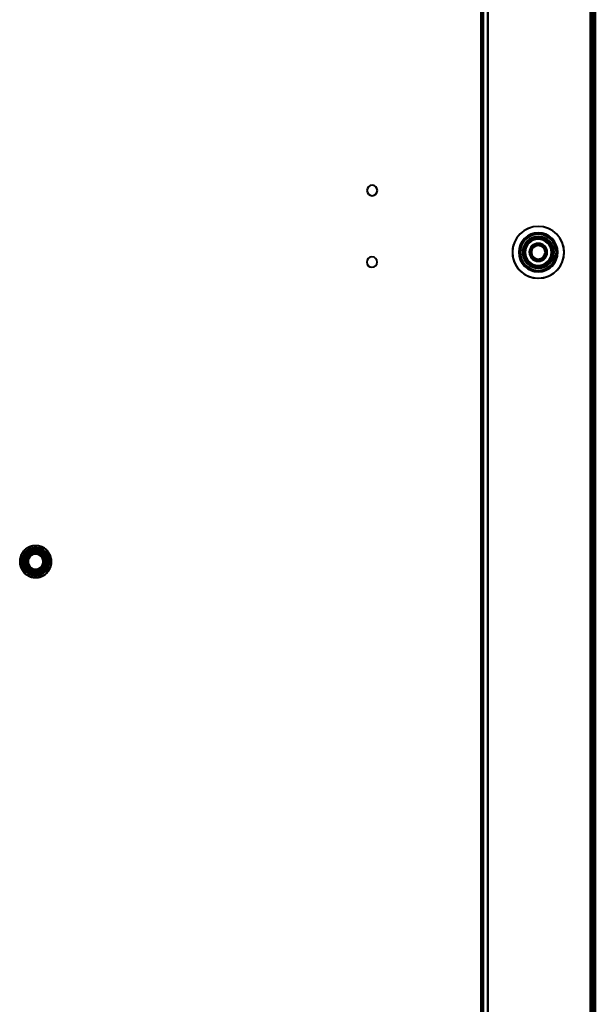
# Model space of a CAD drawing. Header units: millimetres. Extents: x -1110 to 1388, y -120 to 1267.
# Tile 63 of 88: x 192 to 369, y 302 to 605. Entities that reach past the tile are written whole.
import ezdxf

# ---------------------------------------------------------------- set-up
doc = ezdxf.new("R2010")
doc.units = ezdxf.units.MM
doc.layers.add('G-IMPT', color=8, linetype='Continuous', lineweight=40)

# ---------------------------------------------------------------- blocks, each defined once
blk = doc.blocks.new('NEXA 1000 CALQUES_dwg-755156-Droite')
at = {"layer": 'G-IMPT'}
for p, q in [((369, 128.97), (369, 937.77)), ((369, 128.97), (369, 937.77)), ((334, 937.27), (334, 129.47)), ((368.5, 129.47), (368.5, 937.27)), ((334.5, 553.97), (334, 553.97)), ((334.5, 553.97), (334, 553.97)), ((334, 553.97), (334, 552.37)), ((334, 553.97), (334, 550.77)), ((334, 553.97), (334, 552.37)), ((334, 553.97), (334, 550.77)), ((334, 552.37), (334, 553.97)), ((334, 552.37), (334, 553.97)), ((334.5, 552.37), (334.5, 553.97)), ((334.5, 550.77), (334.5, 553.97)), ((334.5, 552.37), (334.5, 553.97)), ((334.5, 550.77), (334.5, 553.97)), ((334.5, 553.97), (334.5, 552.37)), ((334.5, 553.97), (334.5, 552.37)), ((334, 552.37), (334, 550.77)), ((334, 552.37), (334, 550.77)), ((334, 550.77), (334, 552.37)), ((334, 550.77), (334, 552.37)), ((334, 550.77), (334.5, 550.77)), ((334, 550.77), (334.5, 550.77)), ((334.5, 550.77), (334.5, 552.37)), ((334.5, 550.77), (334.5, 552.37)), ((334.5, 552.37), (334.5, 550.77)), ((334.5, 552.37), (334.5, 550.77)), ((334.5, 531.97), (334, 531.97)), ((334.5, 531.97), (334, 531.97)), ((334, 531.97), (334, 530.37)), ((334, 531.97), (334, 528.77)), ((334, 531.97), (334, 530.37)), ((334, 531.97), (334, 528.77)), ((334, 530.37), (334, 531.97)), ((334, 530.37), (334, 531.97)), ((334, 530.37), (334, 528.77)), ((334, 530.37), (334, 528.77)), ((334, 528.77), (334, 530.37)), ((334, 528.77), (334, 530.37)), ((334.5, 530.37), (334.5, 531.97)), ((334.5, 528.77), (334.5, 531.97)), ((334.5, 530.37), (334.5, 531.97)), ((334.5, 528.77), (334.5, 531.97)), ((334.5, 531.97), (334.5, 530.37)), ((334.5, 531.97), (334.5, 530.37)), ((334.5, 528.77), (334.5, 530.37)), ((334.5, 528.77), (334.5, 530.37)), ((334.5, 530.37), (334.5, 528.77)), ((334.5, 530.37), (334.5, 528.77)), ((334, 528.77), (334.5, 528.77)), ((334, 528.77), (334.5, 528.77)), ((334.5, 364.97), (334, 364.97)), ((334, 364.97), (334, 363.37)), ((334, 364.97), (334, 361.77)), ((334, 363.37), (334, 364.97)), ((334, 363.37), (334, 361.77)), ((334, 361.77), (334, 363.37)), ((334.5, 363.37), (334.5, 364.97)), ((334.5, 361.77), (334.5, 364.97)), ((334.5, 364.97), (334.5, 363.37)), ((334.5, 361.77), (334.5, 363.37)), ((334.5, 363.37), (334.5, 361.77)), ((334, 361.77), (334.5, 361.77)), ((334.5, 354.97), (334, 354.97)), ((334, 354.97), (334, 353.37)), ((334, 354.97), (334, 351.77)), ((334, 353.37), (334, 354.97)), ((334.5, 353.37), (334.5, 354.97)), ((334.5, 351.77), (334.5, 354.97)), ((334.5, 354.97), (334.5, 353.37)), ((334, 353.37), (334, 351.77)), ((334, 351.77), (334, 353.37)), ((334, 351.77), (334.5, 351.77)), ((334.5, 351.77), (334.5, 353.37)), ((334.5, 353.37), (334.5, 351.77))]:
    blk.add_line(p, q, dxfattribs=at)
at = {"layer": 'G-IMPT', "flags": 128}
for points in [[(368.4, 937.77), (368.4, 735.57), (368.4, 533.37), (368.4, 331.17), (368.4, 128.97)], [(368.4, 937.77), (368.4, 735.57), (368.4, 533.37), (368.4, 331.17), (368.4, 128.97)], [(368.4, 128.97), (368.4, 331.17), (368.4, 533.37), (368.4, 735.57), (368.4, 937.77)], [(368.4, 128.97), (368.4, 331.17), (368.4, 533.37), (368.4, 735.57), (368.4, 937.77)], [(368.4, 128.97), (368.4, 331.17), (368.4, 533.37), (368.4, 735.57), (368.4, 937.77)], [(368.4, 937.77), (368.4, 735.57), (368.4, 533.37), (368.4, 331.17), (368.4, 128.97)], [(368.4, 937.77), (368.4, 735.57), (368.4, 533.37), (368.4, 331.17), (368.4, 128.97)], [(368.4, 128.97), (368.4, 331.17), (368.4, 533.37), (368.4, 735.57), (368.4, 937.77)], [(368.4, 937.77), (368.4, 735.57), (368.4, 533.37), (368.4, 331.17), (368.4, 128.97)], [(368.4, 128.97), (368.4, 331.17), (368.4, 533.37), (368.4, 735.57), (368.4, 937.77)], [(368.4, 128.97), (368.4, 331.17), (368.4, 533.37), (368.4, 735.57), (368.4, 937.77)], [(368.4, 937.77), (368.4, 735.57), (368.4, 533.37), (368.4, 331.17), (368.4, 128.97)], [(368.5, 937.77), (368.5, 735.57), (368.5, 533.37), (368.5, 331.17), (368.5, 128.97)], [(368.5, 128.97), (368.5, 331.17), (368.5, 533.37), (368.5, 735.57), (368.5, 937.77)], [(368.5, 128.97), (368.5, 331.17), (368.5, 533.37), (368.5, 735.57), (368.5, 937.77)], [(368.5, 937.77), (368.5, 735.57), (368.5, 533.37), (368.5, 331.17), (368.5, 128.97)], [(369, 128.97), (369, 331.17), (369, 533.37), (369, 735.57), (369, 937.77)], [(369, 937.77), (369, 735.57), (369, 533.37), (369, 331.17), (369, 128.97)], [(369, 128.97), (369, 331.17), (369, 533.37), (369, 735.57), (369, 937.77)], [(369, 937.77), (369, 735.57), (369, 533.37), (369, 331.17), (369, 128.97)], [(369, 128.97), (369, 331.17), (369, 533.37), (369, 735.57), (369, 937.77)], [(369, 937.77), (369, 735.57), (369, 533.37), (369, 331.17), (369, 128.97)], [(369, 128.97), (369, 331.17), (369, 533.37), (369, 735.57), (369, 937.77)], [(369, 937.77), (369, 735.57), (369, 533.37), (369, 331.17), (369, 128.97)], [(369, 128.97), (369, 331.17), (369, 533.37), (369, 735.57), (369, 937.77)], [(369, 937.77), (369, 735.57), (369, 533.37), (369, 331.17), (369, 128.97)], [(369, 128.97), (369, 331.17), (369, 533.37), (369, 735.57), (369, 937.77)], [(369, 937.77), (369, 735.57), (369, 533.37), (369, 331.17), (369, 128.97)], [(334, 161.37), (334, 355.35), (334, 549.32), (334, 743.3), (334, 937.27)], [(334, 937.27), (334, 743.3), (334, 549.32), (334, 355.35), (334, 161.37)], [(334, 937.27), (334, 743.3), (334, 549.32), (334, 355.35), (334, 161.37)], [(334, 161.37), (334, 355.35), (334, 549.32), (334, 743.3), (334, 937.27)], [(334.6, 937.27), (334.6, 735.32), (334.6, 533.37), (334.6, 331.42), (334.6, 129.47)], [(334.6, 129.47), (334.6, 331.42), (334.6, 533.37), (334.6, 735.32), (334.6, 937.27)], [(334.6, 937.27), (334.6, 735.32), (334.6, 533.37), (334.6, 331.42), (334.6, 129.47)], [(334.6, 129.47), (334.6, 331.42), (334.6, 533.37), (334.6, 735.32), (334.6, 937.27)], [(336, 129.47), (336, 331.42), (336, 533.37), (336, 735.32), (336, 937.27)], [(336, 937.27), (336, 735.32), (336, 533.37), (336, 331.42), (336, 129.47)], [(336, 937.27), (336, 735.32), (336, 533.37), (336, 331.42), (336, 129.47)], [(336, 129.47), (336, 331.42), (336, 533.37), (336, 735.32), (336, 937.27)], [(336, 129.47), (336, 331.42), (336, 533.37), (336, 735.32), (336, 937.27)], [(336, 937.27), (336, 735.32), (336, 533.37), (336, 331.42), (336, 129.47)], [(336, 937.27), (336, 735.32), (336, 533.37), (336, 331.42), (336, 129.47)], [(336, 129.47), (336, 331.42), (336, 533.37), (336, 735.32), (336, 937.27)], [(367.5, 937.27), (367.5, 735.32), (367.5, 533.37), (367.5, 331.42), (367.5, 129.47)], [(367.5, 129.47), (367.5, 331.42), (367.5, 533.37), (367.5, 735.32), (367.5, 937.27)], [(367.5, 129.47), (367.5, 331.42), (367.5, 533.37), (367.5, 735.32), (367.5, 937.27)], [(367.5, 937.27), (367.5, 735.32), (367.5, 533.37), (367.5, 331.42), (367.5, 129.47)], [(367.5, 129.47), (367.5, 331.42), (367.5, 533.37), (367.5, 735.32), (367.5, 937.27)], [(367.5, 937.27), (367.5, 735.32), (367.5, 533.37), (367.5, 331.42), (367.5, 129.47)], [(367.5, 129.47), (367.5, 331.42), (367.5, 533.37), (367.5, 735.32), (367.5, 937.27)], [(367.5, 937.27), (367.5, 735.32), (367.5, 533.37), (367.5, 331.42), (367.5, 129.47)], [(367.9, 937.27), (367.9, 735.32), (367.9, 533.37), (367.9, 331.42), (367.9, 129.47)], [(367.9, 937.27), (367.9, 735.32), (367.9, 533.37), (367.9, 331.42), (367.9, 129.47)], [(367.9, 937.27), (367.9, 735.32), (367.9, 533.37), (367.9, 331.42), (367.9, 129.47)], [(367.9, 129.47), (367.9, 331.42), (367.9, 533.37), (367.9, 735.32), (367.9, 937.27)], [(367.9, 129.47), (367.9, 331.42), (367.9, 533.37), (367.9, 735.32), (367.9, 937.27)], [(367.9, 129.47), (367.9, 331.42), (367.9, 533.37), (367.9, 735.32), (367.9, 937.27)], [(368, 129.47), (368, 331.42), (368, 533.37), (368, 735.32), (368, 937.27)], [(368, 937.27), (368, 735.32), (368, 533.37), (368, 331.42), (368, 129.47)], [(368, 129.47), (368, 331.42), (368, 533.37), (368, 735.32), (368, 937.27)], [(368, 937.27), (368, 735.32), (368, 533.37), (368, 331.42), (368, 129.47)], [(368, 937.27), (368, 735.32), (368, 533.37), (368, 331.42), (368, 129.47)], [(368, 129.47), (368, 331.42), (368, 533.37), (368, 735.32), (368, 937.27)], [(368.5, 937.37), (368.5, 735.37), (368.5, 533.37), (368.5, 331.37), (368.5, 129.37)], [(368.5, 129.37), (368.5, 331.37), (368.5, 533.37), (368.5, 735.37), (368.5, 937.37)], [(368.5, 129.37), (368.5, 331.37), (368.5, 533.37), (368.5, 735.37), (368.5, 937.37)], [(368.5, 937.37), (368.5, 735.37), (368.5, 533.37), (368.5, 331.37), (368.5, 129.37)], [(368.5, 129.47), (368.5, 331.42), (368.5, 533.37), (368.5, 735.32), (368.5, 937.27)], [(368.5, 937.27), (368.5, 735.32), (368.5, 533.37), (368.5, 331.42), (368.5, 129.47)], [(368.5, 937.27), (368.5, 735.32), (368.5, 533.37), (368.5, 331.42), (368.5, 129.47)], [(368.5, 129.47), (368.5, 331.42), (368.5, 533.37), (368.5, 735.32), (368.5, 937.27)], [(368.5, 937.27), (368.5, 735.32), (368.5, 533.37), (368.5, 331.42), (368.5, 129.47)], [(368.5, 129.47), (368.5, 331.42), (368.5, 533.37), (368.5, 735.32), (368.5, 937.27)], [(368.5, 129.47), (368.5, 331.42), (368.5, 533.37), (368.5, 735.32), (368.5, 937.27)], [(368.5, 937.27), (368.5, 735.32), (368.5, 533.37), (368.5, 331.42), (368.5, 129.47)], [(368.5, 129.47), (368.5, 331.42), (368.5, 533.37), (368.5, 735.32), (368.5, 937.27)], [(368.5, 937.27), (368.5, 735.32), (368.5, 533.37), (368.5, 331.42), (368.5, 129.47)], [(368.5, 937.27), (368.5, 735.32), (368.5, 533.37), (368.5, 331.42), (368.5, 129.47)], [(368.5, 129.47), (368.5, 331.42), (368.5, 533.37), (368.5, 735.32), (368.5, 937.27)], [(194.76, 442.61), (194.59, 442.51), (194.43, 442.4), (194.27, 442.28), (194.12, 442.16), (193.97, 442.04), (193.82, 441.9), (193.68, 441.77), (193.55, 441.62), (193.42, 441.47), (193.3, 441.32), (193.19, 441.16), (193.08, 441), (192.98, 440.83), (192.88, 440.66), (192.8, 440.49), (192.71, 440.31), (192.64, 440.13), (192.57, 439.94), (192.51, 439.76), (192.46, 439.57), (192.42, 439.38), (192.38, 439.19), (192.35, 438.99), (192.33, 438.8), (192.32, 438.6), (192.31, 438.41), (192.32, 438.21), (192.33, 438.02), (192.35, 437.82), (192.37, 437.63), (192.41, 437.44), (192.45, 437.24), (192.5, 437.05), (192.55, 436.87), (192.62, 436.68), (192.69, 436.5), (192.77, 436.32), (192.85, 436.15), (192.94, 435.97), (193.04, 435.8), (193.15, 435.64), (193.26, 435.48), (193.38, 435.32), (193.51, 435.17), (193.64, 435.03), (193.77, 434.89), (193.91, 434.75), (194.06, 434.63), (194.21, 434.5), (194.37, 434.39), (194.53, 434.28), (194.7, 434.17), (194.87, 434.08), (195.04, 433.99), (195.22, 433.9), (195.4, 433.83), (195.58, 433.76), (195.77, 433.7), (195.96, 433.64), (196.15, 433.6), (196.34, 433.56), (196.53, 433.53), (196.73, 433.51), (196.92, 433.49), (197.12, 433.48), (197.31, 433.48), (197.51, 433.49), (197.7, 433.51), (197.9, 433.53), (198.09, 433.56), (198.28, 433.6), (198.47, 433.65), (198.66, 433.7), (198.85, 433.77), (199.03, 433.83), (199.21, 433.91), (199.38, 433.99), (199.56, 434.09), (199.65, 434.14)], [(199.65, 442.61), (199.48, 442.7), (199.3, 442.79), (199.13, 442.87), (198.94, 442.94), (198.76, 443.01), (198.57, 443.07), (198.38, 443.12), (198.19, 443.16), (198, 443.2), (197.81, 443.23), (197.61, 443.25), (197.42, 443.26), (197.22, 443.26), (197.03, 443.26), (196.83, 443.25), (196.64, 443.23), (196.44, 443.2), (196.25, 443.17), (196.06, 443.13), (195.87, 443.08), (195.68, 443.02), (195.5, 442.96), (195.32, 442.88), (195.14, 442.8), (194.96, 442.72), (194.79, 442.63), (194.62, 442.53), (194.46, 442.42), (194.3, 442.31), (194.14, 442.19), (193.99, 442.06), (193.85, 441.93), (193.71, 441.79), (193.58, 441.65), (193.45, 441.5), (193.32, 441.35), (193.21, 441.19), (193.1, 441.03), (193, 440.86), (192.9, 440.69), (192.81, 440.52), (192.73, 440.34), (192.65, 440.16), (192.59, 439.98), (192.52, 439.79), (192.47, 439.6), (192.43, 439.41), (192.39, 439.22), (192.36, 439.03), (192.34, 438.83), (192.32, 438.64), (192.32, 438.44), (192.32, 438.25), (192.33, 438.05), (192.34, 437.86), (192.37, 437.66), (192.4, 437.47), (192.44, 437.28), (192.49, 437.09), (192.54, 436.9), (192.6, 436.72), (192.67, 436.53), (192.75, 436.35), (192.84, 436.18), (192.93, 436), (193.02, 435.83), (193.13, 435.67), (193.24, 435.51), (193.36, 435.35), (193.48, 435.2), (193.61, 435.05), (193.75, 434.91), (193.89, 434.78), (194.04, 434.65), (194.19, 434.52), (194.34, 434.41), (194.5, 434.3), (194.67, 434.19), (194.76, 434.14)], [(195.18, 441.87), (194.68, 441), (194.17, 440.12), (193.67, 439.25), (193.16, 438.37)], [(193.16, 438.37), (193.67, 439.25), (194.17, 440.12), (194.68, 441), (195.18, 441.87)], [(195.18, 441.87), (194.68, 441), (194.17, 440.12), (193.67, 439.25), (193.16, 438.37)], [(193.16, 438.37), (193.67, 439.25), (194.17, 440.12), (194.68, 441), (195.18, 441.87)], [(193.16, 438.37), (193.67, 439.25), (194.17, 440.12), (194.68, 441), (195.18, 441.87)], [(195.18, 441.87), (194.68, 441), (194.17, 440.12), (193.67, 439.25), (193.16, 438.37)], [(195.18, 441.87), (194.68, 441), (194.17, 440.12), (193.67, 439.25), (193.16, 438.37)], [(193.16, 438.37), (193.67, 439.25), (194.17, 440.12), (194.68, 441), (195.18, 441.87)], [(195.18, 441.87), (194.68, 441), (194.17, 440.12), (193.67, 439.25), (193.16, 438.37)], [(193.16, 438.37), (193.67, 439.25), (194.17, 440.12), (194.68, 441), (195.18, 441.87)], [(195.18, 441.87), (194.68, 441), (194.17, 440.12), (193.67, 439.25), (193.16, 438.37)], [(193.16, 438.37), (193.67, 439.25), (194.17, 440.12), (194.68, 441), (195.18, 441.87)], [(199.65, 434.14), (199.82, 434.24), (199.98, 434.35), (200.14, 434.46), (200.29, 434.58), (200.44, 434.71), (200.59, 434.84), (200.73, 434.98), (200.86, 435.12), (200.99, 435.27), (201.11, 435.42), (201.22, 435.58), (201.33, 435.74), (201.43, 435.91), (201.53, 436.08), (201.61, 436.26), (201.7, 436.44), (201.77, 436.62), (201.84, 436.8), (201.9, 436.99), (201.95, 437.18), (201.99, 437.37), (202.03, 437.56), (202.06, 437.75), (202.08, 437.95), (202.09, 438.14), (202.1, 438.34), (202.09, 438.53), (202.08, 438.73), (202.06, 438.92), (202.04, 439.12), (202, 439.31), (201.96, 439.5), (201.91, 439.69), (201.86, 439.88), (201.79, 440.06), (201.72, 440.24), (201.64, 440.42), (201.56, 440.6), (201.47, 440.77), (201.37, 440.94), (201.26, 441.1), (201.15, 441.26), (201.03, 441.42), (200.9, 441.57), (200.77, 441.72), (200.64, 441.86), (200.5, 441.99), (200.35, 442.12), (200.2, 442.24), (200.04, 442.36), (199.88, 442.47), (199.71, 442.57), (199.54, 442.67), (199.37, 442.76), (199.19, 442.84), (199.01, 442.92), (198.83, 442.99), (198.64, 443.05), (198.45, 443.1), (198.26, 443.15), (198.07, 443.19), (197.88, 443.22), (197.68, 443.24), (197.49, 443.25), (197.29, 443.26), (197.1, 443.26), (196.9, 443.25), (196.71, 443.24), (196.51, 443.21), (196.32, 443.18), (196.13, 443.14), (195.94, 443.1), (195.75, 443.04), (195.56, 442.98), (195.38, 442.91), (195.2, 442.83), (195.03, 442.75), (194.85, 442.66), (194.76, 442.61)], [(194.76, 434.14), (194.93, 434.04), (195.11, 433.96), (195.28, 433.87), (195.47, 433.8), (195.65, 433.74), (195.84, 433.68), (196.03, 433.63), (196.22, 433.58), (196.41, 433.55), (196.6, 433.52), (196.8, 433.5), (196.99, 433.49), (197.19, 433.48), (197.38, 433.49), (197.58, 433.5), (197.77, 433.51), (197.97, 433.54), (198.16, 433.58), (198.35, 433.62), (198.54, 433.67), (198.73, 433.72), (198.91, 433.79), (199.09, 433.86), (199.27, 433.94), (199.45, 434.03), (199.62, 434.12), (199.79, 434.22), (199.95, 434.33), (200.11, 434.44), (200.27, 434.56), (200.42, 434.68), (200.56, 434.82), (200.7, 434.95), (200.83, 435.1), (200.96, 435.24), (201.09, 435.4), (201.2, 435.55), (201.31, 435.72), (201.41, 435.88), (201.51, 436.05), (201.6, 436.23), (201.68, 436.4), (201.76, 436.58), (201.82, 436.77), (201.88, 436.95), (201.94, 437.14), (201.98, 437.33), (202.02, 437.52), (202.05, 437.72), (202.07, 437.91), (202.09, 438.11), (202.09, 438.3), (202.09, 438.5), (202.08, 438.69), (202.07, 438.89), (202.04, 439.08), (202.01, 439.27), (201.97, 439.47), (201.92, 439.66), (201.87, 439.84), (201.81, 440.03), (201.74, 440.21), (201.66, 440.39), (201.57, 440.57), (201.48, 440.74), (201.39, 440.91), (201.28, 441.08), (201.17, 441.24), (201.05, 441.39), (200.93, 441.54), (200.8, 441.69), (200.66, 441.83), (200.52, 441.97), (200.37, 442.1), (200.22, 442.22), (200.07, 442.34), (199.91, 442.45), (199.74, 442.55), (199.65, 442.61)], [(199.23, 441.87), (198.22, 441.87), (197.2, 441.87), (196.19, 441.87), (195.18, 441.87)], [(195.18, 441.87), (196.19, 441.87), (197.2, 441.87), (198.22, 441.87), (199.23, 441.87)], [(199.23, 441.87), (198.22, 441.87), (197.2, 441.87), (196.19, 441.87), (195.18, 441.87)], [(195.18, 441.87), (196.19, 441.87), (197.2, 441.87), (198.22, 441.87), (199.23, 441.87)], [(195.18, 441.87), (196.19, 441.87), (197.2, 441.87), (198.22, 441.87), (199.23, 441.87)], [(199.23, 441.87), (198.22, 441.87), (197.2, 441.87), (196.19, 441.87), (195.18, 441.87)], [(195.85, 440.72), (195.68, 441.01), (195.52, 441.3), (195.35, 441.58), (195.18, 441.87)], [(199.23, 441.87), (198.22, 441.87), (197.2, 441.87), (196.19, 441.87), (195.18, 441.87)], [(195.18, 441.87), (195.35, 441.58), (195.52, 441.3), (195.68, 441.01), (195.85, 440.72)], [(195.18, 441.87), (196.19, 441.87), (197.2, 441.87), (198.22, 441.87), (199.23, 441.87)], [(199.23, 441.87), (198.22, 441.87), (197.2, 441.87), (196.19, 441.87), (195.18, 441.87)], [(195.85, 440.72), (195.68, 441.01), (195.52, 441.3), (195.35, 441.58), (195.18, 441.87)], [(195.18, 441.87), (196.19, 441.87), (197.2, 441.87), (198.22, 441.87), (199.23, 441.87)], [(195.18, 441.87), (195.35, 441.58), (195.52, 441.3), (195.68, 441.01), (195.85, 440.72)], [(199.23, 441.87), (198.22, 441.87), (197.2, 441.87), (196.19, 441.87), (195.18, 441.87)], [(195.18, 441.87), (196.19, 441.87), (197.2, 441.87), (198.22, 441.87), (199.23, 441.87)], [(198.56, 440.72), (198.73, 441.01), (198.89, 441.3), (199.06, 441.58), (199.23, 441.87)], [(199.23, 441.87), (199.06, 441.58), (198.89, 441.3), (198.73, 441.01), (198.56, 440.72)], [(198.56, 440.72), (198.73, 441.01), (198.89, 441.3), (199.06, 441.58), (199.23, 441.87)], [(199.23, 441.87), (199.06, 441.58), (198.89, 441.3), (198.73, 441.01), (198.56, 440.72)], [(201.25, 438.37), (200.74, 439.25), (200.24, 440.12), (199.73, 441), (199.23, 441.87)], [(199.23, 441.87), (199.73, 441), (200.24, 440.12), (200.74, 439.25), (201.25, 438.37)], [(201.25, 438.37), (200.74, 439.25), (200.24, 440.12), (199.73, 441), (199.23, 441.87)], [(199.23, 441.87), (199.73, 441), (200.24, 440.12), (200.74, 439.25), (201.25, 438.37)], [(199.23, 441.87), (199.73, 441), (200.24, 440.12), (200.74, 439.25), (201.25, 438.37)], [(201.25, 438.37), (200.74, 439.25), (200.24, 440.12), (199.73, 441), (199.23, 441.87)], [(201.25, 438.37), (200.74, 439.25), (200.24, 440.12), (199.73, 441), (199.23, 441.87)], [(199.23, 441.87), (199.73, 441), (200.24, 440.12), (200.74, 439.25), (201.25, 438.37)], [(201.25, 438.37), (200.74, 439.25), (200.24, 440.12), (199.73, 441), (199.23, 441.87)], [(199.23, 441.87), (199.73, 441), (200.24, 440.12), (200.74, 439.25), (201.25, 438.37)], [(201.25, 438.37), (200.74, 439.25), (200.24, 440.12), (199.73, 441), (199.23, 441.87)], [(199.23, 441.87), (199.73, 441), (200.24, 440.12), (200.74, 439.25), (201.25, 438.37)], [(193.16, 438.37), (193.67, 437.5), (194.17, 436.62), (194.68, 435.75), (195.18, 434.87)], [(195.18, 434.87), (194.68, 435.75), (194.17, 436.62), (193.67, 437.5), (193.16, 438.37)], [(193.16, 438.37), (193.67, 437.5), (194.17, 436.62), (194.68, 435.75), (195.18, 434.87)], [(195.18, 434.87), (194.68, 435.75), (194.17, 436.62), (193.67, 437.5), (193.16, 438.37)], [(195.18, 434.87), (194.68, 435.75), (194.17, 436.62), (193.67, 437.5), (193.16, 438.37)], [(193.16, 438.37), (193.67, 437.5), (194.17, 436.62), (194.68, 435.75), (195.18, 434.87)], [(194.5, 438.37), (194.16, 438.37), (193.83, 438.37), (193.5, 438.37), (193.16, 438.37)], [(193.16, 438.37), (193.67, 437.5), (194.17, 436.62), (194.68, 435.75), (195.18, 434.87)], [(193.16, 438.37), (193.5, 438.37), (193.83, 438.37), (194.16, 438.37), (194.5, 438.37)], [(195.18, 434.87), (194.68, 435.75), (194.17, 436.62), (193.67, 437.5), (193.16, 438.37)], [(193.16, 438.37), (193.67, 437.5), (194.17, 436.62), (194.68, 435.75), (195.18, 434.87)], [(194.5, 438.37), (194.16, 438.37), (193.83, 438.37), (193.5, 438.37), (193.16, 438.37)], [(195.18, 434.87), (194.68, 435.75), (194.17, 436.62), (193.67, 437.5), (193.16, 438.37)], [(193.16, 438.37), (193.5, 438.37), (193.83, 438.37), (194.16, 438.37), (194.5, 438.37)], [(193.16, 438.37), (193.67, 437.5), (194.17, 436.62), (194.68, 435.75), (195.18, 434.87)], [(195.18, 434.87), (194.68, 435.75), (194.17, 436.62), (193.67, 437.5), (193.16, 438.37)], [(195.18, 434.87), (195.35, 435.16), (195.52, 435.45), (195.68, 435.74), (195.85, 436.03)], [(195.85, 436.03), (195.68, 435.74), (195.52, 435.45), (195.35, 435.16), (195.18, 434.87)], [(195.18, 434.87), (195.35, 435.16), (195.52, 435.45), (195.68, 435.74), (195.85, 436.03)], [(195.85, 436.03), (195.68, 435.74), (195.52, 435.45), (195.35, 435.16), (195.18, 434.87)], [(198.56, 436.03), (198.73, 435.74), (198.89, 435.45), (199.06, 435.16), (199.23, 434.87)], [(199.23, 434.87), (199.06, 435.16), (198.89, 435.45), (198.73, 435.74), (198.56, 436.03)], [(198.56, 436.03), (198.73, 435.74), (198.89, 435.45), (199.06, 435.16), (199.23, 434.87)], [(199.23, 434.87), (199.06, 435.16), (198.89, 435.45), (198.73, 435.74), (198.56, 436.03)], [(199.23, 434.87), (199.73, 435.75), (200.24, 436.62), (200.74, 437.5), (201.25, 438.37)], [(201.25, 438.37), (200.74, 437.5), (200.24, 436.62), (199.73, 435.75), (199.23, 434.87)], [(199.23, 434.87), (199.73, 435.75), (200.24, 436.62), (200.74, 437.5), (201.25, 438.37)], [(201.25, 438.37), (200.74, 437.5), (200.24, 436.62), (199.73, 435.75), (199.23, 434.87)], [(201.25, 438.37), (200.74, 437.5), (200.24, 436.62), (199.73, 435.75), (199.23, 434.87)], [(199.23, 434.87), (199.73, 435.75), (200.24, 436.62), (200.74, 437.5), (201.25, 438.37)], [(199.23, 434.87), (199.73, 435.75), (200.24, 436.62), (200.74, 437.5), (201.25, 438.37)], [(201.25, 438.37), (200.74, 437.5), (200.24, 436.62), (199.73, 435.75), (199.23, 434.87)], [(199.23, 434.87), (199.73, 435.75), (200.24, 436.62), (200.74, 437.5), (201.25, 438.37)], [(201.25, 438.37), (200.74, 437.5), (200.24, 436.62), (199.73, 435.75), (199.23, 434.87)], [(199.23, 434.87), (199.73, 435.75), (200.24, 436.62), (200.74, 437.5), (201.25, 438.37)], [(201.25, 438.37), (200.74, 437.5), (200.24, 436.62), (199.73, 435.75), (199.23, 434.87)], [(199.91, 438.37), (200.25, 438.37), (200.58, 438.37), (200.91, 438.37), (201.25, 438.37)], [(201.25, 438.37), (200.91, 438.37), (200.58, 438.37), (200.25, 438.37), (199.91, 438.37)], [(199.91, 438.37), (200.25, 438.37), (200.58, 438.37), (200.91, 438.37), (201.25, 438.37)], [(201.25, 438.37), (200.91, 438.37), (200.58, 438.37), (200.25, 438.37), (199.91, 438.37)], [(195.18, 434.87), (196.19, 434.87), (197.2, 434.87), (198.22, 434.87), (199.23, 434.87)], [(199.23, 434.87), (198.22, 434.87), (197.2, 434.87), (196.19, 434.87), (195.18, 434.87)], [(195.18, 434.87), (196.19, 434.87), (197.2, 434.87), (198.22, 434.87), (199.23, 434.87)], [(199.23, 434.87), (198.22, 434.87), (197.2, 434.87), (196.19, 434.87), (195.18, 434.87)], [(199.23, 434.87), (198.22, 434.87), (197.2, 434.87), (196.19, 434.87), (195.18, 434.87)], [(195.18, 434.87), (196.19, 434.87), (197.2, 434.87), (198.22, 434.87), (199.23, 434.87)], [(195.18, 434.87), (196.19, 434.87), (197.2, 434.87), (198.22, 434.87), (199.23, 434.87)], [(199.23, 434.87), (198.22, 434.87), (197.2, 434.87), (196.19, 434.87), (195.18, 434.87)], [(195.18, 434.87), (196.19, 434.87), (197.2, 434.87), (198.22, 434.87), (199.23, 434.87)], [(199.23, 434.87), (198.22, 434.87), (197.2, 434.87), (196.19, 434.87), (195.18, 434.87)], [(195.18, 434.87), (196.19, 434.87), (197.2, 434.87), (198.22, 434.87), (199.23, 434.87)], [(199.23, 434.87), (198.22, 434.87), (197.2, 434.87), (196.19, 434.87), (195.18, 434.87)]]:
    blk.add_lwpolyline(points, dxfattribs=at)
at = {"layer": 'G-IMPT'}
for centre, radius, start, end in [((300.5, 552.37), 1.6, 0, 180), ((300.5, 552.37), 1.6, 0, 180), ((300.5, 552.37), 1.6, 0, 180), ((300.5, 552.37), 1.6, 0, 180), ((300.5, 552.37), 1.6, 180, 360), ((300.5, 552.37), 1.6, 180, 360), ((300.5, 552.37), 1.6, 180, 0), ((300.5, 552.37), 1.6, 180, 0), ((351.5, 533.37), 7.95, 0, 180), ((351.5, 533.37), 7.95, 0, 180), ((351.5, 533.37), 7.95, 0, 180), ((351.5, 533.37), 7.95, 0, 180), ((351.5, 533.37), 7.95, 0, 180), ((351.5, 533.37), 7.95, 337.4773, 157.4773), ((351.5, 533.37), 7.95, 337.4773, 157.4773), ((351.5, 533.37), 7.95, 337.4773, 157.4773), ((351.5, 533.37), 6, 0, 180), ((351.5, 533.37), 6, 0, 180), ((351.5, 533.37), 6, 360, 180), ((351.5, 533.37), 6, 360, 180), ((351.5, 533.37), 6, 0, 180), ((351.5, 533.37), 6, 0, 180), ((351.5, 533.37), 6, 0, 180), ((351.5, 533.37), 6, 0, 180), ((351.5, 533.37), 6, 0, 180), ((351.5, 533.37), 6, 360, 180), ((351.5, 533.37), 6, 0, 180), ((351.5, 533.37), 6, 0, 180), ((351.5, 533.37), 6, 360, 180), ((351.5, 533.37), 6, 360, 180), ((351.5, 533.37), 5.95, 0, 180), ((351.5, 533.37), 5.95, 0, 180), ((351.5, 533.37), 5.95, 0, 180), ((351.5, 533.37), 5.55, 0, 180), ((351.5, 533.37), 5.55, 0, 180), ((351.5, 533.37), 5.95, 337.4773, 157.4773), ((351.5, 533.37), 5.95, 337.4773, 157.4773), ((351.5, 533.37), 5.95, 337.4773, 157.4773), ((351.5, 533.37), 5.55, 337.4773, 157.4773), ((351.5, 533.37), 5.55, 337.4773, 157.4773), ((351.5, 533.37), 7.95, 157.4773, 337.4773), ((351.5, 533.37), 7.95, 157.4773, 180), ((351.5, 533.37), 7.95, 157.4773, 337.4773), ((351.5, 533.37), 5.95, 157.4773, 337.4773), ((351.5, 533.37), 5.95, 157.4773, 337.4773), ((351.5, 533.37), 5.95, 157.4773, 337.4773), ((351.5, 533.37), 5.55, 157.4773, 337.4773), ((351.5, 533.37), 5.55, 157.4773, 337.4773), ((351.5, 533.37), 4.85, 0, 180), ((351.5, 533.37), 4.85, 0, 180), ((351.5, 533.37), 4.85, 0, 180), ((351.5, 533.37), 4.85, 360, 180), ((351.5, 533.37), 4.85, 337.4773, 157.4773), ((351.5, 533.37), 4.85, 337.4773, 157.4773), ((351.5, 533.37), 4.85, 337.4773, 157.4773), ((351.5, 533.37), 4.85, 337.4773, 157.4773), ((351.5, 533.37), 4.45, 360, 180), ((351.5, 533.37), 4.45, 0, 180), ((351.5, 533.37), 4.45, 360, 180), ((351.5, 533.37), 4.45, 0, 180), ((351.5, 533.37), 4.45, 0, 180), ((351.5, 533.37), 4.45, 360, 180), ((351.5, 533.37), 4.45, 360, 180), ((351.5, 533.37), 4.45, 0, 180), ((351.5, 533.37), 4.45, 0, 180), ((351.5, 533.37), 4.45, 337.4773, 157.4773), ((351.5, 533.37), 4.45, 337.4773, 157.4773), ((351.5, 533.37), 4.45, 360, 157.4773), ((351.5, 533.37), 4.45, 337.4773, 157.4773), ((351.5, 533.37), 4.45, 337.4773, 157.4773), ((351.5, 533.37), 4.45, 337.4773, 157.4773), ((351.5, 533.37), 4.45, 337.4773, 157.4773), ((351.5, 533.37), 4.05, 0, 180), ((351.5, 533.37), 4.05, 0, 180), ((351.5, 533.37), 4.05, 337.4773, 157.4773), ((351.5, 533.37), 4.05, 337.4773, 157.4773), ((351.5, 533.37), 2.75, 0, 180), ((351.5, 533.37), 2.75, 0, 180), ((351.5, 533.37), 2.75, 0, 180), ((351.5, 533.37), 2.75, 0, 180), ((351.5, 533.37), 2.55, 0, 180), ((351.5, 533.37), 2.55, 0, 180), ((351.5, 533.37), 2.55, 360, 180), ((351.5, 533.37), 2.55, 0, 180), ((351.5, 533.37), 2.55, 0, 180), ((351.5, 533.37), 2.55, 0, 180), ((351.5, 533.37), 2.55, 0, 180), ((351.5, 533.37), 2.55, 67.4773, 180), ((351.5, 533.37), 2.55, 360, 180), ((351.5, 533.37), 2.75, 337.4773, 157.4773), ((351.5, 533.37), 2.75, 337.4773, 157.4773), ((351.5, 533.37), 2.75, 337.4773, 157.4773), ((351.5, 533.37), 2.75, 337.4773, 157.4773), ((351.5, 533.37), 2.55, 337.4773, 157.4773), ((351.5, 533.37), 2.55, 67.4773, 157.4773), ((351.5, 533.37), 2.55, 337.4773, 157.4773), ((351.5, 533.37), 2.55, 337.4773, 157.4773), ((351.5, 533.37), 2.55, 337.4773, 157.4773), ((351.5, 533.37), 2.55, 337.4773, 157.4773), ((351.5, 533.37), 2.55, 337.4773, 157.4773), ((351.5, 533.37), 2.1, 0, 180), ((351.5, 533.37), 2.1, 90, 270), ((351.5, 533.37), 2.1, 0, 180), ((351.5, 533.37), 2.1, 90, 180), ((351.5, 533.37), 2.1, 0, 180), ((351.5, 533.37), 2.1, 0, 180), ((351.5, 533.37), 2.1, 0, 180), ((351.5, 533.37), 2.1, 0, 180), ((351.5, 533.37), 2.1, 270, 90), ((351.5, 533.37), 2.1, 0, 90), ((351.5, 533.37), 2.55, 0, 67.4773), ((351.5, 533.37), 2.55, 337.4773, 67.4773), ((351.5, 533.37), 7.95, 180, 0), ((351.5, 533.37), 7.95, 180, 0), ((351.5, 533.37), 7.95, 180, 0), ((351.5, 533.37), 7.95, 180, 0), ((351.5, 533.37), 7.95, 180, 360), ((351.5, 533.37), 7.95, 180, 337.4773), ((351.5, 533.37), 6, 180, 0), ((351.5, 533.37), 6, 180, 0), ((351.5, 533.37), 6, 180, 0), ((351.5, 533.37), 6, 180, 360), ((351.5, 533.37), 6, 180, 360), ((351.5, 533.37), 6, 180, 0), ((351.5, 533.37), 6, 180, 0), ((351.5, 533.37), 6, 180, 0), ((351.5, 533.37), 6, 180, 0), ((351.5, 533.37), 6, 180, 0), ((351.5, 533.37), 6, 180, 360), ((351.5, 533.37), 6, 180, 0), ((351.5, 533.37), 6, 180, 0), ((351.5, 533.37), 6, 180, 0), ((351.5, 533.37), 5.95, 180, 0), ((351.5, 533.37), 5.95, 180, 0), ((351.5, 533.37), 5.95, 180, 0), ((351.5, 533.37), 5.55, 180, 0), ((351.5, 533.37), 5.55, 180, 0), ((351.5, 533.37), 4.85, 157.4773, 337.4773), ((351.5, 533.37), 4.85, 157.4773, 337.4773), ((351.5, 533.37), 4.85, 157.4773, 337.4773), ((351.5, 533.37), 4.85, 157.4773, 337.4773), ((351.5, 533.37), 4.85, 180, 0), ((351.5, 533.37), 4.85, 180, 360), ((351.5, 533.37), 4.85, 180, 0), ((351.5, 533.37), 4.85, 180, 0), ((351.5, 533.37), 4.45, 157.4773, 337.4773), ((351.5, 533.37), 4.45, 157.4773, 337.4773), ((351.5, 533.37), 4.45, 157.4773, 337.4773), ((351.5, 533.37), 4.45, 157.4773, 337.4773), ((351.5, 533.37), 4.45, 157.4773, 337.4773), ((351.5, 533.37), 4.45, 157.4773, 337.4773), ((351.5, 533.37), 4.45, 157.4773, 180), ((351.5, 533.37), 4.45, 180, 0), ((351.5, 533.37), 4.45, 180, 0), ((351.5, 533.37), 4.45, 180, 0), ((351.5, 533.37), 4.45, 180, 0), ((351.5, 533.37), 4.45, 180, 0), ((351.5, 533.37), 4.45, 180, 337.4773), ((351.5, 533.37), 4.45, 180, 0), ((351.5, 533.37), 4.45, 180, 360), ((351.5, 533.37), 4.45, 180, 0), ((351.5, 533.37), 4.45, 180, 337.4773), ((351.5, 533.37), 4.05, 157.4773, 337.4773), ((351.5, 533.37), 4.05, 157.4773, 337.4773), ((351.5, 533.37), 4.05, 180, 0), ((351.5, 533.37), 4.05, 180, 0), ((351.5, 533.37), 2.75, 157.4773, 337.4773), ((351.5, 533.37), 2.75, 157.4773, 337.4773), ((351.5, 533.37), 2.75, 157.4773, 337.4773), ((351.5, 533.37), 2.75, 157.4773, 337.4773), ((351.5, 533.37), 2.75, 180, 0), ((351.5, 533.37), 2.75, 180, 0), ((351.5, 533.37), 2.75, 180, 0), ((351.5, 533.37), 2.75, 180, 0), ((351.5, 533.37), 2.55, 157.4773, 270), ((351.5, 533.37), 2.55, 157.4773, 180), ((351.5, 533.37), 2.55, 157.4773, 337.4773), ((351.5, 533.37), 2.55, 157.4773, 337.4773), ((351.5, 533.37), 2.55, 157.4773, 337.4773), ((351.5, 533.37), 2.55, 157.4773, 337.4773), ((351.5, 533.37), 2.55, 157.4773, 337.4773), ((351.5, 533.37), 2.55, 180, 0), ((351.5, 533.37), 2.55, 180, 270), ((351.5, 533.37), 2.55, 180, 0), ((351.5, 533.37), 2.55, 180, 0), ((351.5, 533.37), 2.55, 180, 0), ((351.5, 533.37), 2.55, 180, 0), ((351.5, 533.37), 2.55, 180, 360), ((351.5, 533.37), 2.55, 180, 0), ((351.5, 533.37), 2.55, 180, 337.4773), ((351.5, 533.37), 2.55, 180, 0), ((351.5, 533.37), 2.1, 180, 0), ((351.5, 533.37), 2.1, 180, 0), ((351.5, 533.37), 2.1, 180, 0), ((351.5, 533.37), 2.1, 180, 0), ((351.5, 533.37), 2.1, 180, 0), ((351.5, 533.37), 2.1, 180, 0), ((351.5, 533.37), 2.1, 180, 0), ((351.5, 533.37), 2.55, 270, 360), ((351.5, 533.37), 2.55, 270, 337.4773), ((351.5, 533.37), 4.45, 337.4773, 0), ((351.5, 533.37), 4.45, 337.4773, 0), ((300.45, 530.37), 1.6, 0, 180), ((300.45, 530.37), 1.6, 0, 180), ((300.45, 530.37), 1.6, 0, 180), ((300.45, 530.37), 1.6, 0, 180), ((300.45, 530.37), 1.6, 180, 0), ((300.45, 530.37), 1.6, 180, 0), ((300.45, 530.37), 1.6, 180, 0), ((300.45, 530.37), 1.6, 180, 0), ((197.2, 438.37), 4.25, 360, 180), ((197.2, 438.37), 4.25, 60, 240), ((197.2, 438.37), 4.25, 60, 240), ((197.2, 438.37), 4.25, 60, 240), ((197.2, 438.37), 4.25, 360, 180), ((197.2, 438.37), 4.25, 120, 300), ((197.2, 438.37), 4.25, 120, 180), ((197.2, 438.37), 4.25, 120, 300), ((197.2, 438.37), 4.1, 120, 300), ((197.2, 438.37), 4.1, 120, 300), ((197.2, 438.37), 4.1, 60, 150), ((197.2, 438.37), 4.1, 60, 150), ((197.2, 438.37), 3.25, 30, 210), ((197.2, 438.37), 3.25, 60, 240), ((197.2, 438.37), 3.25, 60, 240), ((197.2, 438.37), 3.25, 330, 150), ((197.2, 438.37), 3.25, 60, 150), ((197.2, 438.37), 4.25, 300, 120), ((197.2, 438.37), 4.25, 300, 120), ((197.2, 438.37), 4.25, 300, 120), ((197.2, 438.37), 4.25, 240, 60), ((197.2, 438.37), 4.25, 240, 60), ((197.2, 438.37), 4.1, 30, 120), ((197.2, 438.37), 4.1, 30, 120), ((197.2, 438.37), 4.1, 240, 60), ((197.2, 438.37), 4.1, 240, 60), ((197.2, 438.37), 3.25, 300, 120), ((197.2, 438.37), 3.25, 30, 120), ((197.2, 438.37), 3.25, 300, 120), ((197.2, 438.37), 4.25, 0, 60), ((197.2, 438.37), 4.1, 150, 240), ((197.2, 438.37), 4.1, 150, 240), ((197.2, 438.37), 3.25, 120, 300), ((197.2, 438.37), 3.25, 120, 300), ((197.2, 438.37), 3.25, 120, 300), ((197.2, 438.37), 3.25, 150, 330), ((197.2, 438.37), 3.25, 150, 240), ((197.2, 438.37), 3, 30, 210), ((197.2, 438.37), 3, 30, 210), ((197.2, 438.37), 3, 30, 210), ((197.2, 438.37), 3, 60, 240), ((197.2, 438.37), 3, 120, 300), ((197.2, 438.37), 3, 150, 330), ((197.2, 438.37), 3, 150, 240), ((197.2, 438.37), 3, 150, 330), ((197.2, 438.37), 3.25, 210, 30), ((197.2, 438.37), 3, 330, 150), ((197.2, 438.37), 3, 330, 150), ((197.2, 438.37), 3, 330, 150), ((197.2, 438.37), 3, 210, 30), ((197.2, 438.37), 3, 210, 30), ((197.2, 438.37), 2.55, 60, 240), ((197.2, 438.37), 2.55, 60, 240), ((197.2, 438.37), 2.55, 60, 240), ((197.2, 438.37), 2.55, 60, 240), ((197.2, 438.37), 2.55, 120, 300), ((197.2, 438.37), 2.55, 120, 300), ((197.2, 438.37), 2.55, 120, 300), ((197.2, 438.37), 2.55, 120, 300), ((197.2, 438.37), 2.33, 24.284, 204.284), ((197.2, 438.37), 2.33, 24.284, 204.284), ((197.2, 438.37), 2.33, 24.284, 204.284), ((197.2, 438.37), 2.33, 24.284, 204.284), ((197.2, 438.37), 2.33, 155.716, 335.716), ((197.2, 438.37), 2.33, 155.716, 335.716), ((197.2, 438.37), 2.33, 155.716, 335.716), ((197.2, 438.37), 2.33, 155.716, 335.716), ((197.2, 438.37), 2.33, 335.716, 155.716), ((197.2, 438.37), 2.33, 335.716, 155.716), ((197.2, 438.37), 2.33, 335.716, 155.716), ((197.2, 438.37), 2.33, 335.716, 155.716), ((197.2, 438.37), 2.33, 204.284, 24.284), ((197.2, 438.37), 2.33, 204.284, 24.284), ((197.2, 438.37), 2.33, 204.284, 24.284), ((197.2, 438.37), 2.33, 204.284, 24.284), ((197.2, 438.37), 3.25, 240, 60), ((197.2, 438.37), 3.25, 240, 60), ((197.2, 438.37), 3.25, 240, 60), ((197.2, 438.37), 3, 300, 120), ((197.2, 438.37), 3, 240, 60), ((197.2, 438.37), 2.55, 300, 120), ((197.2, 438.37), 2.55, 300, 120), ((197.2, 438.37), 2.55, 300, 120), ((197.2, 438.37), 2.55, 300, 120), ((197.2, 438.37), 2.55, 240, 60), ((197.2, 438.37), 2.55, 240, 60), ((197.2, 438.37), 2.55, 240, 60), ((197.2, 438.37), 2.55, 240, 60), ((197.2, 438.37), 3, 300, 30), ((197.2, 438.37), 3.25, 300, 30), ((197.2, 438.37), 4.1, 300, 30), ((197.2, 438.37), 4.1, 300, 30), ((197.2, 438.37), 4.25, 180, 300), ((197.2, 438.37), 4.25, 180, 0), ((197.2, 438.37), 4.25, 180, 0), ((197.2, 438.37), 3, 210, 300), ((197.2, 438.37), 4.25, 240, 0), ((197.2, 438.37), 3, 240, 330)]:
    blk.add_arc(centre, radius, start, end, dxfattribs=at)
for points in [[(194.5, 438.37), (194.54, 438.84), (194.84, 439.74), (195.47, 440.45), (195.85, 440.72)], [(195.85, 440.72), (195.47, 440.44), (194.84, 439.74), (194.55, 438.84), (194.5, 438.37)], [(194.5, 438.37), (194.55, 438.84), (194.84, 439.74), (195.47, 440.44), (195.85, 440.72)], [(195.85, 440.72), (195.47, 440.45), (194.84, 439.74), (194.54, 438.84), (194.5, 438.37)], [(195.85, 440.72), (196.28, 440.91), (197.21, 441.11), (198.13, 440.91), (198.56, 440.72)], [(198.56, 440.72), (198.13, 440.91), (197.21, 441.1), (196.28, 440.91), (195.85, 440.72)], [(195.85, 440.72), (196.28, 440.91), (197.2, 441.1), (198.13, 440.91), (198.56, 440.72)], [(198.56, 440.72), (198.13, 440.91), (197.2, 441.11), (196.28, 440.91), (195.85, 440.72)], [(198.56, 440.72), (198.94, 440.45), (199.57, 439.74), (199.87, 438.84), (199.91, 438.37)], [(199.91, 438.37), (199.86, 438.84), (199.57, 439.74), (198.94, 440.44), (198.56, 440.72)], [(198.56, 440.72), (198.94, 440.44), (199.57, 439.74), (199.86, 438.84), (199.91, 438.37)], [(199.91, 438.37), (199.87, 438.84), (199.57, 439.74), (198.94, 440.45), (198.56, 440.72)], [(195.85, 436.03), (195.47, 436.3), (194.84, 437.01), (194.54, 437.91), (194.5, 438.37)], [(194.5, 438.37), (194.55, 437.9), (194.84, 437.01), (195.47, 436.31), (195.85, 436.03)], [(195.85, 436.03), (195.47, 436.31), (194.84, 437.01), (194.55, 437.9), (194.5, 438.37)], [(194.5, 438.37), (194.54, 437.91), (194.84, 437.01), (195.47, 436.3), (195.85, 436.03)], [(198.56, 436.03), (198.13, 435.83), (197.2, 435.64), (196.28, 435.83), (195.85, 436.03)], [(195.85, 436.03), (196.28, 435.83), (197.2, 435.64), (198.13, 435.83), (198.56, 436.03)], [(198.56, 436.03), (198.13, 435.83), (197.21, 435.64), (196.28, 435.83), (195.85, 436.03)], [(195.85, 436.03), (196.28, 435.83), (197.21, 435.64), (198.13, 435.83), (198.56, 436.03)], [(199.91, 438.37), (199.87, 437.91), (199.57, 437.01), (198.94, 436.3), (198.56, 436.03)], [(198.56, 436.03), (198.94, 436.31), (199.57, 437.01), (199.86, 437.9), (199.91, 438.37)], [(199.91, 438.37), (199.86, 437.9), (199.57, 437.01), (198.94, 436.31), (198.56, 436.03)], [(198.56, 436.03), (198.94, 436.3), (199.57, 437.01), (199.87, 437.91), (199.91, 438.37)]]:
    blk.add_open_spline(points, degree=3, dxfattribs=at)

msp = doc.modelspace()

# ---------------------------------------------------------------- block references
at = {"layer": 'G-IMPT'}
msp.add_blockref('NEXA 1000 CALQUES_dwg-755156-Droite', (0, 0), dxfattribs=at)

doc.saveas('drawing.dxf')
